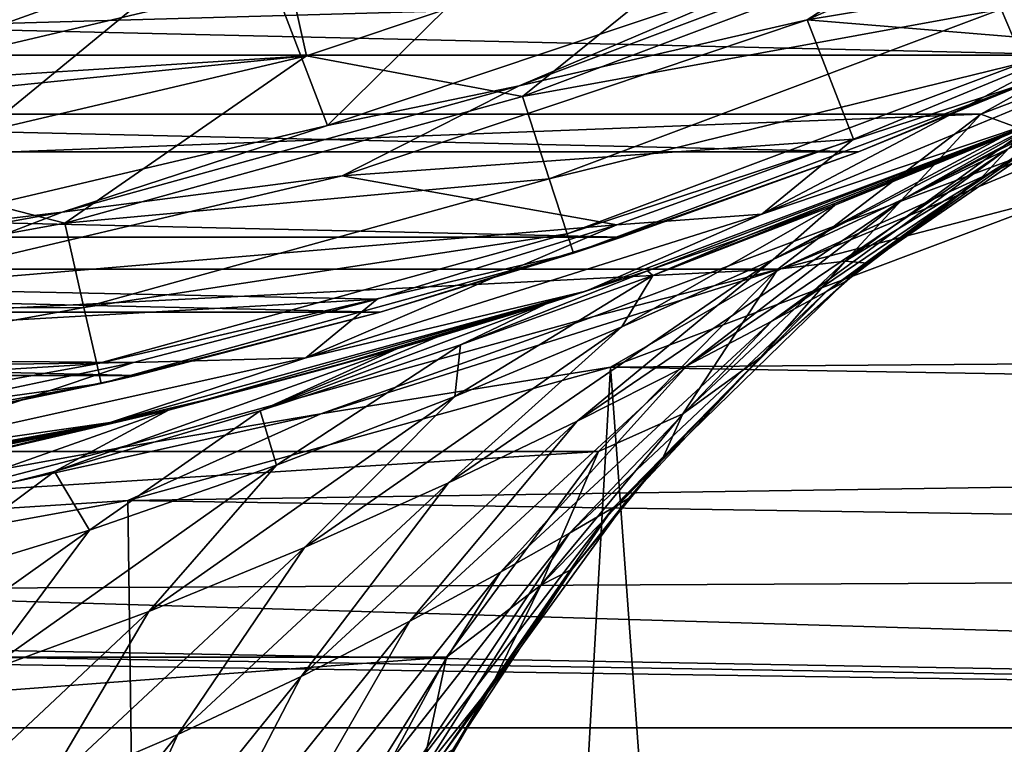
# Model space of a CAD drawing. Header units: millimetres. Extents: x -65 to 65, y -68 to 87.
# Tile 52 of 196: x 4.26 to 7.95, y -17.34 to -14.62. Entities that reach past the tile are written whole.
import ezdxf

# ---------------------------------------------------------------- set-up
doc = ezdxf.new("R2010")
doc.units = ezdxf.units.MM
doc.header["$LTSCALE"] = 65.185185
for name, color, linetype in [('169', 7, 'CONTINUOUS'), ('171', 7, 'CONTINUOUS'), ('212', 7, 'CONTINUOUS'), ('214', 7, 'CONTINUOUS'), ('216', 7, 'CONTINUOUS'), ('218', 7, 'CONTINUOUS'), ('222', 7, 'CONTINUOUS'), ('223', 7, 'CONTINUOUS'), ('229', 7, 'CONTINUOUS'), ('523', 7, 'CONTINUOUS'), ('524', 7, 'CONTINUOUS'), ('528', 7, 'CONTINUOUS'), ('529', 7, 'CONTINUOUS'), ('532', 7, 'CONTINUOUS'), ('534', 7, 'CONTINUOUS'), ('537', 7, 'CONTINUOUS'), ('539', 7, 'CONTINUOUS'), ('544', 7, 'CONTINUOUS'), ('674', 7, 'CONTINUOUS'), ('676', 7, 'CONTINUOUS'), ('678', 7, 'CONTINUOUS')]:
    doc.layers.add(name, color=color, linetype=linetype)

msp = doc.modelspace()

# ---------------------------------------------------------------- linework, layer by layer
at = {"layer": '169', "linetype": 'CONTINUOUS'}
for points in [[(-8.7042, -14.5051, 120.9), (-7.8648, -14.9752, 120.9), (8.7042, -14.5051, 120.9), (-8.7042, -14.5051, 120.9)], [(8.7042, -14.5051, 120.9), (-7.8648, -14.9752, 120.9), (7.8648, -14.9752, 120.9), (8.7042, -14.5051, 120.9)], [(-7.8648, -14.9752, 120.9), (-7.1029, -15.5569, 120.9), (7.8648, -14.9752, 120.9), (-7.8648, -14.9752, 120.9)], [(7.8648, -14.9752, 120.9), (-7.1029, -15.5569, 120.9), (7.1029, -15.5569, 120.9), (7.8648, -14.9752, 120.9)], [(-7.1029, -15.5569, 120.9), (-6.4296, -16.2405, 120.9), (7.1029, -15.5569, 120.9), (-7.1029, -15.5569, 120.9)], [(7.1029, -15.5569, 120.9), (-6.4296, -16.2405, 120.9), (6.4296, -16.2406, 120.9), (7.1029, -15.5569, 120.9)], [(-6.4296, -16.2405, 120.9), (-5.8585, -17.0134, 120.9), (6.4296, -16.2406, 120.9), (-6.4296, -16.2405, 120.9)], [(6.4296, -16.2406, 120.9), (-5.8585, -17.0134, 120.9), (5.8584, -17.0134, 120.9), (6.4296, -16.2406, 120.9)], [(-5.8585, -17.0134, 120.9), (-5.4022, -17.8591, 120.9), (5.8584, -17.0134, 120.9), (-5.8585, -17.0134, 120.9)], [(5.8584, -17.0134, 120.9), (-5.4022, -17.8591, 120.9), (5.4022, -17.8591, 120.9), (5.8584, -17.0134, 120.9)]]:
    msp.add_3dface(points, dxfattribs=at)
at = {"layer": '171', "linetype": 'CONTINUOUS'}
for points in [[(8.116, -14.9882, 99.1), (6.6133, -15.5624, 113.7267), (6.3812, -15.6393, 99.1), (8.116, -14.9882, 99.1)], [(6.9748, -15.4364, 114.2237), (6.6133, -15.5624, 113.7267), (8.116, -14.9882, 99.1), (6.9748, -15.4364, 114.2237)], [(7.3074, -15.3138, 114.7492), (6.9748, -15.4364, 114.2237), (8.116, -14.9882, 99.1), (7.3074, -15.3138, 114.7492)], [(7.6084, -15.1973, 115.3017), (7.3074, -15.3138, 114.7492), (8.116, -14.9882, 99.1), (7.6084, -15.1973, 115.3017)], [(7.8805, -15.0872, 115.8825), (7.6084, -15.1973, 115.3017), (8.116, -14.9882, 99.1), (7.8805, -15.0872, 115.8825)], [(7.9446, -15.0606, 116.0341), (7.8805, -15.0872, 115.8825), (8.116, -14.9882, 99.1), (7.9446, -15.0606, 116.0341)], [(8.1184, -14.9872, 116.4839), (7.9446, -15.0606, 116.0341), (8.116, -14.9882, 99.1), (8.1184, -14.9872, 116.4839)], [(6.6133, -15.5624, 113.7267), (6.2298, -15.6879, 113.2636), (6.3812, -15.6393, 99.1), (6.6133, -15.5624, 113.7267)], [(6.3812, -15.6393, 99.1), (4.9476, -16.0485, 112.0769), (4.5951, -16.1323, 99.1), (6.3812, -15.6393, 99.1)], [(5.3916, -15.9337, 112.4372), (4.9476, -16.0485, 112.0769), (6.3812, -15.6393, 99.1), (5.3916, -15.9337, 112.4372)], [(5.6719, -15.8558, 112.6898), (5.3916, -15.9337, 112.4372), (6.3812, -15.6393, 99.1), (5.6719, -15.8558, 112.6898)], [(5.8215, -15.8124, 112.8336), (5.6719, -15.8558, 112.6898), (6.3812, -15.6393, 99.1), (5.8215, -15.8124, 112.8336)], [(6.2298, -15.6879, 113.2636), (5.8215, -15.8124, 112.8336), (6.3812, -15.6393, 99.1), (6.2298, -15.6879, 113.2636)], [(4.9476, -16.0485, 112.0769), (4.4869, -16.1566, 111.7528), (4.5951, -16.1323, 99.1), (4.9476, -16.0485, 112.0769)], [(2.7719, -16.4631, 99.1), (4.5951, -16.1323, 99.1), (3.0273, -16.4269, 104.6451), (2.7719, -16.4631, 99.1)], [(3.0273, -16.4269, 104.6451), (4.5951, -16.1323, 99.1), (3.1979, -16.4009, 104.9785), (3.0273, -16.4269, 104.6451)], [(3.1979, -16.4009, 104.9785), (4.5951, -16.1323, 99.1), (3.3302, -16.3797, 105.3235), (3.1979, -16.4009, 104.9785)], [(3.3302, -16.3797, 105.3235), (4.5951, -16.1323, 99.1), (3.4819, -16.3543, 106.0432), (3.3302, -16.3797, 105.3235)], [(4.5951, -16.1323, 99.1), (3.5306, -16.3459, 111.2107), (3.4819, -16.3543, 106.0432), (4.5951, -16.1323, 99.1)], [(4.0126, -16.2564, 111.464), (3.5306, -16.3459, 111.2107), (4.5951, -16.1323, 99.1), (4.0126, -16.2564, 111.464)], [(4.4869, -16.1566, 111.7528), (4.0126, -16.2564, 111.464), (4.5951, -16.1323, 99.1), (4.4869, -16.1566, 111.7528)]]:
    msp.add_3dface(points, dxfattribs=at)
at = {"layer": '212', "linetype": 'CONTINUOUS'}
for points in [[(7.2135, -14.6207, 98.9), (8.9025, -13.8751, 98.9), (9.1168, -14.3053, 98.9), (7.2135, -14.6207, 98.9)], [(8.2617, -14.7066, 98.9), (7.2135, -14.6207, 98.9), (9.1168, -14.3053, 98.9), (8.2617, -14.7066, 98.9)], [(5.4664, -15.2064, 98.9), (7.2135, -14.6207, 98.9), (7.3871, -15.0689, 98.9), (5.4664, -15.2064, 98.9)], [(7.3871, -15.0689, 98.9), (7.2135, -14.6207, 98.9), (8.2617, -14.7066, 98.9), (7.3871, -15.0689, 98.9)], [(6.4987, -15.3899, 98.9), (5.4664, -15.2064, 98.9), (7.3871, -15.0689, 98.9), (6.4987, -15.3899, 98.9)], [(3.6684, -15.6294, 98.9), (5.4664, -15.2064, 98.9), (6.4987, -15.3899, 98.9), (3.6684, -15.6294, 98.9)], [(5.598, -15.6687, 98.9), (3.6684, -15.6294, 98.9), (6.4987, -15.3899, 98.9), (5.598, -15.6687, 98.9)], [(1.8432, -15.8838, 98.9), (3.6684, -15.6294, 98.9), (5.598, -15.6687, 98.9), (1.8432, -15.8838, 98.9)], [(4.6821, -15.9065, 98.9), (1.8432, -15.8838, 98.9), (5.598, -15.6687, 98.9), (4.6821, -15.9065, 98.9)], [(0, -15.9694, 98.9), (1.8432, -15.8838, 98.9), (4.6821, -15.9065, 98.9), (0, -15.9694, 98.9)], [(3.7567, -16.1019, 98.9), (0, -15.9694, 98.9), (4.6821, -15.9065, 98.9), (3.7567, -16.1019, 98.9)]]:
    msp.add_3dface(points, dxfattribs=at)
at = {"layer": '214', "linetype": 'CONTINUOUS'}
for points in [[(5.1078, -14.2252, 104.4), (6.7726, -13.6742, 104.4), (5.4108, -15.017, 99.0687), (5.1078, -14.2252, 104.4)], [(5.4108, -15.017, 99.0687), (6.7726, -13.6742, 104.4), (7.1424, -14.4367, 99.0687), (5.4108, -15.017, 99.0687)], [(3.3992, -14.6197, 104.4), (5.1078, -14.2252, 104.4), (3.6331, -15.4352, 99.0687), (3.3992, -14.6197, 104.4)], [(3.6331, -15.4352, 99.0687), (5.1078, -14.2252, 104.4), (5.4108, -15.017, 99.0687), (3.6331, -15.4352, 99.0687)]]:
    msp.add_3dface(points, dxfattribs=at)
at = {"layer": '216', "linetype": 'CONTINUOUS'}
for points in [[(8.9025, -13.8751, 98.9), (7.2135, -14.6207, 98.9), (7.7974, -14.2429, 98.9479), (8.9025, -13.8751, 98.9)], [(7.7974, -14.2429, 98.9479), (7.2135, -14.6207, 98.9), (6.1307, -14.8684, 98.9479), (7.7974, -14.2429, 98.9479)], [(7.1424, -14.4367, 99.0687), (7.7974, -14.2429, 98.9479), (6.1307, -14.8684, 98.9479), (7.1424, -14.4367, 99.0687)], [(5.4108, -15.017, 99.0687), (7.1424, -14.4367, 99.0687), (6.1307, -14.8684, 98.9479), (5.4108, -15.017, 99.0687)], [(7.2135, -14.6207, 98.9), (5.4664, -15.2064, 98.9), (6.1307, -14.8684, 98.9479), (7.2135, -14.6207, 98.9)], [(6.1307, -14.8684, 98.9479), (5.4664, -15.2064, 98.9), (4.4147, -15.342, 98.9479), (6.1307, -14.8684, 98.9479)], [(5.4108, -15.017, 99.0687), (6.1307, -14.8684, 98.9479), (4.4147, -15.342, 98.9479), (5.4108, -15.017, 99.0687)], [(3.6331, -15.4352, 99.0687), (5.4108, -15.017, 99.0687), (4.4147, -15.342, 98.9479), (3.6331, -15.4352, 99.0687)], [(5.4664, -15.2064, 98.9), (3.6684, -15.6294, 98.9), (4.4147, -15.342, 98.9479), (5.4664, -15.2064, 98.9)], [(4.4147, -15.342, 98.9479), (3.6684, -15.6294, 98.9), (2.6631, -15.6599, 98.9479), (4.4147, -15.342, 98.9479)], [(3.6331, -15.4352, 99.0687), (4.4147, -15.342, 98.9479), (2.6631, -15.6599, 98.9479), (3.6331, -15.4352, 99.0687)]]:
    msp.add_3dface(points, dxfattribs=at)
at = {"layer": '218', "linetype": 'CONTINUOUS'}
for points in [[(8.116, -14.9882, 99.1), (7.0427, -15.3496, 98.9586), (8.7023, -14.6622, 98.9586), (8.116, -14.9882, 99.1)], [(7.0427, -15.3496, 98.9586), (8.2617, -14.7066, 98.9), (8.7023, -14.6622, 98.9586), (7.0427, -15.3496, 98.9586)], [(7.3871, -15.0689, 98.9), (8.2617, -14.7066, 98.9), (7.0427, -15.3496, 98.9586), (7.3871, -15.0689, 98.9)], [(8.116, -14.9882, 99.1), (6.3812, -15.6393, 99.1), (7.0427, -15.3496, 98.9586), (8.116, -14.9882, 99.1)], [(6.4987, -15.3899, 98.9), (7.3871, -15.0689, 98.9), (7.0427, -15.3496, 98.9586), (6.4987, -15.3899, 98.9)], [(6.3812, -15.6393, 99.1), (5.3295, -15.8898, 98.9586), (7.0427, -15.3496, 98.9586), (6.3812, -15.6393, 99.1)], [(5.3295, -15.8898, 98.9586), (6.4987, -15.3899, 98.9), (7.0427, -15.3496, 98.9586), (5.3295, -15.8898, 98.9586)], [(5.598, -15.6687, 98.9), (6.4987, -15.3899, 98.9), (5.3295, -15.8898, 98.9586), (5.598, -15.6687, 98.9)], [(6.3812, -15.6393, 99.1), (4.5951, -16.1323, 99.1), (5.3295, -15.8898, 98.9586), (6.3812, -15.6393, 99.1)], [(4.6821, -15.9065, 98.9), (5.598, -15.6687, 98.9), (5.3295, -15.8898, 98.9586), (4.6821, -15.9065, 98.9)], [(4.5951, -16.1323, 99.1), (3.5757, -16.2786, 98.9586), (5.3295, -15.8898, 98.9586), (4.5951, -16.1323, 99.1)], [(3.5757, -16.2786, 98.9586), (4.6821, -15.9065, 98.9), (5.3295, -15.8898, 98.9586), (3.5757, -16.2786, 98.9586)], [(3.7567, -16.1019, 98.9), (4.6821, -15.9065, 98.9), (3.5757, -16.2786, 98.9586), (3.7567, -16.1019, 98.9)], [(4.5951, -16.1323, 99.1), (2.7719, -16.4631, 99.1), (3.5757, -16.2786, 98.9586), (4.5951, -16.1323, 99.1)]]:
    msp.add_3dface(points, dxfattribs=at)
at = {"layer": '222', "linetype": 'CONTINUOUS'}
for points in [[(8.3205, -14.8995, 117.1046), (8.4888, -14.8245, 117.7456), (7.5761, -15.2927, 117.3557), (8.3205, -14.8995, 117.1046)], [(7.5761, -15.2927, 117.3557), (8.4888, -14.8245, 117.7456), (7.9625, -15.1073, 118.3004), (7.5761, -15.2927, 117.3557)], [(8.1184, -14.9872, 116.4839), (8.3205, -14.8995, 117.1046), (7.5761, -15.2927, 117.3557), (8.1184, -14.9872, 116.4839)], [(8.2129, -14.9848, 119.3265), (8.3, -14.9418, 120.4), (7.2855, -15.641, 119.4748), (8.2129, -14.9848, 119.3265)], [(7.2855, -15.641, 119.4748), (8.3, -14.9418, 120.4), (7.8654, -15.2157, 120.4), (7.2855, -15.641, 119.4748)], [(7.9625, -15.1073, 118.3004), (8.2129, -14.9848, 119.3265), (7.0805, -15.7515, 118.5848), (7.9625, -15.1073, 118.3004)], [(7.0805, -15.7515, 118.5848), (8.2129, -14.9848, 119.3265), (7.2855, -15.641, 119.4748), (7.0805, -15.7515, 118.5848)], [(7.9446, -15.0606, 116.0341), (8.1184, -14.9872, 116.4839), (7.085, -15.5208, 116.5091), (7.9446, -15.0606, 116.0341)], [(7.085, -15.5208, 116.5091), (8.1184, -14.9872, 116.4839), (7.5761, -15.2927, 117.3557), (7.085, -15.5208, 116.5091)], [(7.3171, -15.3165, 115.2344), (7.9446, -15.0606, 116.0341), (7.085, -15.5208, 116.5091), (7.3171, -15.3165, 115.2344)], [(7.8805, -15.0872, 115.8825), (7.9446, -15.0606, 116.0341), (7.3171, -15.3165, 115.2344), (7.8805, -15.0872, 115.8825)], [(7.6084, -15.1973, 115.3017), (7.8805, -15.0872, 115.8825), (7.3171, -15.3165, 115.2344), (7.6084, -15.1973, 115.3017)], [(7.5761, -15.2927, 117.3557), (7.9625, -15.1073, 118.3004), (6.7609, -15.9195, 117.7562), (7.5761, -15.2927, 117.3557)], [(6.7609, -15.9195, 117.7562), (7.9625, -15.1073, 118.3004), (7.0805, -15.7515, 118.5848), (6.7609, -15.9195, 117.7562)], [(7.3074, -15.3138, 114.7492), (7.6084, -15.1973, 115.3017), (7.3171, -15.3165, 115.2344), (7.3074, -15.3138, 114.7492)], [(7.3565, -15.6023, 120.4), (7.2855, -15.641, 119.4748), (7.8654, -15.2157, 120.4), (7.3565, -15.6023, 120.4)], [(7.085, -15.5208, 116.5091), (7.5761, -15.2927, 117.3557), (6.3494, -16.1274, 117.0029), (7.085, -15.5208, 116.5091)], [(6.3494, -16.1274, 117.0029), (7.5761, -15.2927, 117.3557), (6.7609, -15.9195, 117.7562), (6.3494, -16.1274, 117.0029)], [(6.6339, -15.5805, 114.5457), (7.3171, -15.3165, 115.2344), (6.5163, -15.7731, 115.7642), (6.6339, -15.5805, 114.5457)], [(6.5163, -15.7731, 115.7642), (7.3171, -15.3165, 115.2344), (7.085, -15.5208, 116.5091), (6.5163, -15.7731, 115.7642)], [(6.9748, -15.4364, 114.2237), (7.3074, -15.3138, 114.7492), (6.6339, -15.5805, 114.5457), (6.9748, -15.4364, 114.2237)], [(7.3074, -15.3138, 114.7492), (7.3171, -15.3165, 115.2344), (6.6339, -15.5805, 114.5457), (7.3074, -15.3138, 114.7492)], [(6.6133, -15.5624, 113.7267), (6.9748, -15.4364, 114.2237), (6.6339, -15.5805, 114.5457), (6.6133, -15.5624, 113.7267)], [(6.5163, -15.7731, 115.7642), (7.085, -15.5208, 116.5091), (5.8658, -16.3591, 116.3295), (6.5163, -15.7731, 115.7642)], [(5.8658, -16.3591, 116.3295), (7.085, -15.5208, 116.5091), (6.3494, -16.1274, 117.0029), (5.8658, -16.3591, 116.3295)], [(6.2298, -15.6879, 113.2636), (6.6133, -15.5624, 113.7267), (5.9106, -15.8411, 113.9587), (6.2298, -15.6879, 113.2636)], [(6.6133, -15.5624, 113.7267), (6.6339, -15.5805, 114.5457), (5.9106, -15.8411, 113.9587), (6.6133, -15.5624, 113.7267)], [(5.9106, -15.8411, 113.9587), (6.6339, -15.5805, 114.5457), (5.8899, -16.0341, 115.1181), (5.9106, -15.8411, 113.9587)], [(5.8899, -16.0341, 115.1181), (6.6339, -15.5805, 114.5457), (6.5163, -15.7731, 115.7642), (5.8899, -16.0341, 115.1181)], [(7.2855, -15.641, 119.4748), (7.3565, -15.6023, 120.4), (6.4856, -16.4506, 119.6067), (7.2855, -15.641, 119.4748)], [(6.4856, -16.4506, 119.6067), (7.3565, -15.6023, 120.4), (7.0387, -15.887, 120.4), (6.4856, -16.4506, 119.6067)], [(7.0805, -15.7515, 118.5848), (7.2855, -15.641, 119.4748), (6.3209, -16.547, 118.8381), (7.0805, -15.7515, 118.5848)], [(6.3209, -16.547, 118.8381), (7.2855, -15.641, 119.4748), (6.4856, -16.4506, 119.6067), (6.3209, -16.547, 118.8381)], [(5.8215, -15.8124, 112.8336), (6.2298, -15.6879, 113.2636), (5.1584, -16.0888, 113.4655), (5.8215, -15.8124, 112.8336)], [(6.2298, -15.6879, 113.2636), (5.9106, -15.8411, 113.9587), (5.1584, -16.0888, 113.4655), (6.2298, -15.6879, 113.2636)], [(6.7609, -15.9195, 117.7562), (7.0805, -15.7515, 118.5848), (6.0608, -16.6944, 118.1129), (6.7609, -15.9195, 117.7562)], [(6.0608, -16.6944, 118.1129), (7.0805, -15.7515, 118.5848), (6.3209, -16.547, 118.8381), (6.0608, -16.6944, 118.1129)], [(5.8899, -16.0341, 115.1181), (6.5163, -15.7731, 115.7642), (5.3254, -16.6007, 115.7361), (5.8899, -16.0341, 115.1181)], [(5.3254, -16.6007, 115.7361), (6.5163, -15.7731, 115.7642), (5.8658, -16.3591, 116.3295), (5.3254, -16.6007, 115.7361)], [(5.6719, -15.8558, 112.6898), (5.8215, -15.8124, 112.8336), (5.1584, -16.0888, 113.4655), (5.6719, -15.8558, 112.6898)], [(5.6719, -15.8558, 112.6898), (5.1584, -16.0888, 113.4655), (4.3858, -16.3158, 113.0587), (5.6719, -15.8558, 112.6898)], [(5.6719, -15.8558, 112.6898), (4.3858, -16.3158, 113.0587), (4.8144, -16.0863, 112.2595), (5.6719, -15.8558, 112.6898)], [(5.3916, -15.9337, 112.4372), (5.6719, -15.8558, 112.6898), (4.8144, -16.0863, 112.2595), (5.3916, -15.9337, 112.4372)], [(5.1584, -16.0888, 113.4655), (5.9106, -15.8411, 113.9587), (5.2201, -16.2917, 114.5656), (5.1584, -16.0888, 113.4655)], [(5.2201, -16.2917, 114.5656), (5.9106, -15.8411, 113.9587), (5.8899, -16.0341, 115.1181), (5.2201, -16.2917, 114.5656)], [(6.5422, -16.4169, 120.4), (6.4856, -16.4506, 119.6067), (7.0387, -15.887, 120.4), (6.5422, -16.4169, 120.4)], [(4.9476, -16.0485, 112.0769), (5.3916, -15.9337, 112.4372), (4.8144, -16.0863, 112.2595), (4.9476, -16.0485, 112.0769)], [(6.3494, -16.1274, 117.0029), (6.7609, -15.9195, 117.7562), (5.7203, -16.8784, 117.4425), (6.3494, -16.1274, 117.0029)], [(5.7203, -16.8784, 117.4425), (6.7609, -15.9195, 117.7562), (6.0608, -16.6944, 118.1129), (5.7203, -16.8784, 117.4425)], [(4.4869, -16.1566, 111.7528), (4.9476, -16.0485, 112.0769), (4.8144, -16.0863, 112.2595), (4.4869, -16.1566, 111.7528)], [(5.2201, -16.2917, 114.5656), (5.8899, -16.0341, 115.1181), (4.7396, -16.8412, 115.2211), (5.2201, -16.2917, 114.5656)], [(4.7396, -16.8412, 115.2211), (5.8899, -16.0341, 115.1181), (5.3254, -16.6007, 115.7361), (4.7396, -16.8412, 115.2211)], [(4.3858, -16.3158, 113.0587), (3.5994, -16.5156, 112.7318), (4.8144, -16.0863, 112.2595), (4.3858, -16.3158, 113.0587)], [(4.8144, -16.0863, 112.2595), (3.5994, -16.5156, 112.7318), (3.9455, -16.2883, 111.9155), (4.8144, -16.0863, 112.2595)], [(4.4869, -16.1566, 111.7528), (4.8144, -16.0863, 112.2595), (3.9455, -16.2883, 111.9155), (4.4869, -16.1566, 111.7528)], [(4.3858, -16.3158, 113.0587), (5.1584, -16.0888, 113.4655), (4.5177, -16.5359, 114.1011), (4.3858, -16.3158, 113.0587)], [(4.5177, -16.5359, 114.1011), (5.1584, -16.0888, 113.4655), (5.2201, -16.2917, 114.5656), (4.5177, -16.5359, 114.1011)], [(4.0126, -16.2564, 111.464), (4.4869, -16.1566, 111.7528), (3.9455, -16.2883, 111.9155), (4.0126, -16.2564, 111.464)], [(5.8658, -16.3591, 116.3295), (6.3494, -16.1274, 117.0029), (5.3128, -17.0853, 116.8323), (5.8658, -16.3591, 116.3295)], [(5.3128, -17.0853, 116.8323), (6.3494, -16.1274, 117.0029), (5.7203, -16.8784, 117.4425), (5.3128, -17.0853, 116.8323)], [(4.5177, -16.5359, 114.1011), (5.2201, -16.2917, 114.5656), (4.1177, -17.071, 114.7821), (4.5177, -16.5359, 114.1011)], [(4.1177, -17.071, 114.7821), (5.2201, -16.2917, 114.5656), (4.7396, -16.8412, 115.2211), (4.1177, -17.071, 114.7821)], [(3.5994, -16.5156, 112.7318), (4.3858, -16.3158, 113.0587), (3.7914, -16.7581, 113.7197), (3.5994, -16.5156, 112.7318)], [(3.7914, -16.7581, 113.7197), (4.3858, -16.3158, 113.0587), (4.5177, -16.5359, 114.1011), (3.7914, -16.7581, 113.7197)], [(5.3254, -16.6007, 115.7361), (5.8658, -16.3591, 116.3295), (4.8491, -17.3035, 116.2848), (5.3254, -16.6007, 115.7361)], [(4.8491, -17.3035, 116.2848), (5.8658, -16.3591, 116.3295), (5.3128, -17.0853, 116.8323), (4.8491, -17.3035, 116.2848)], [(6.4856, -16.4506, 119.6067), (6.5422, -16.4169, 120.4), (5.8375, -17.3888, 119.7183), (6.4856, -16.4506, 119.6067)], [(5.8375, -17.3888, 119.7183), (6.5422, -16.4169, 120.4), (6.3308, -16.6825, 120.4), (5.8375, -17.3888, 119.7183)], [(6.3209, -16.547, 118.8381), (6.4856, -16.4506, 119.6067), (5.7068, -17.4695, 119.0524), (6.3209, -16.547, 118.8381)], [(5.7068, -17.4695, 119.0524), (6.4856, -16.4506, 119.6067), (5.8375, -17.3888, 119.7183), (5.7068, -17.4695, 119.0524)], [(3.7914, -16.7581, 113.7197), (4.5177, -16.5359, 114.1011), (3.4675, -17.2816, 114.4169), (3.7914, -16.7581, 113.7197)], [(3.4675, -17.2816, 114.4169), (4.5177, -16.5359, 114.1011), (4.1177, -17.071, 114.7821), (3.4675, -17.2816, 114.4169)], [(6.0608, -16.6944, 118.1129), (6.3209, -16.547, 118.8381), (5.4972, -17.5939, 118.4149), (6.0608, -16.6944, 118.1129)], [(5.4972, -17.5939, 118.4149), (6.3209, -16.547, 118.8381), (5.7068, -17.4695, 119.0524), (5.4972, -17.5939, 118.4149)], [(4.7396, -16.8412, 115.2211), (5.3254, -16.6007, 115.7361), (4.3379, -17.5228, 115.8012), (4.7396, -16.8412, 115.2211)], [(4.3379, -17.5228, 115.8012), (5.3254, -16.6007, 115.7361), (4.8491, -17.3035, 116.2848), (4.3379, -17.5228, 115.8012)], [(5.7203, -16.8784, 117.4425), (6.0608, -16.6944, 118.1129), (5.217, -17.7509, 117.8146), (5.7203, -16.8784, 117.4425)], [(5.217, -17.7509, 117.8146), (6.0608, -16.6944, 118.1129), (5.4972, -17.5939, 118.4149), (5.217, -17.7509, 117.8146)], [(5.882, -17.3607, 120.4), (5.8375, -17.3888, 119.7183), (6.3308, -16.6825, 120.4), (5.882, -17.3607, 120.4)], [(4.1177, -17.071, 114.7821), (4.7396, -16.8412, 115.2211), (3.7868, -17.7344, 115.3825), (4.1177, -17.071, 114.7821)], [(3.7868, -17.7344, 115.3825), (4.7396, -16.8412, 115.2211), (4.3379, -17.5228, 115.8012), (3.7868, -17.7344, 115.3825)], [(5.3128, -17.0853, 116.8323), (5.7203, -16.8784, 117.4425), (4.8742, -17.9298, 117.2572), (5.3128, -17.0853, 116.8323)], [(4.8742, -17.9298, 117.2572), (5.7203, -16.8784, 117.4425), (5.217, -17.7509, 117.8146), (4.8742, -17.9298, 117.2572)], [(4.8491, -17.3035, 116.2848), (5.3128, -17.0853, 116.8323), (4.4756, -18.121, 116.7472), (4.8491, -17.3035, 116.2848)], [(4.4756, -18.121, 116.7472), (5.3128, -17.0853, 116.8323), (4.8742, -17.9298, 117.2572), (4.4756, -18.121, 116.7472)], [(4.3379, -17.5228, 115.8012), (4.8491, -17.3035, 116.2848), (4.0272, -18.3157, 116.2884), (4.3379, -17.5228, 115.8012)], [(4.0272, -18.3157, 116.2884), (4.8491, -17.3035, 116.2848), (4.4756, -18.121, 116.7472), (4.0272, -18.3157, 116.2884)]]:
    msp.add_3dface(points, dxfattribs=at)
at = {"layer": '223', "linetype": 'CONTINUOUS'}
for points in [[(7.8654, -15.2157, 120.7), (8.3, -14.9418, 120.4), (8.3167, -14.9322, 120.7), (7.8654, -15.2157, 120.7)], [(7.8654, -15.2157, 120.4), (8.3, -14.9418, 120.4), (7.8654, -15.2157, 120.7), (7.8654, -15.2157, 120.4)], [(7.3565, -15.6023, 120.4), (7.8654, -15.2157, 120.4), (7.4385, -15.5346, 120.7), (7.3565, -15.6023, 120.4)], [(7.4385, -15.5346, 120.7), (7.8654, -15.2157, 120.4), (7.8654, -15.2157, 120.7), (7.4385, -15.5346, 120.7)], [(7.0387, -15.887, 120.7), (7.3565, -15.6023, 120.4), (7.4385, -15.5346, 120.7), (7.0387, -15.887, 120.7)], [(7.0387, -15.887, 120.4), (7.3565, -15.6023, 120.4), (7.0387, -15.887, 120.7), (7.0387, -15.887, 120.4)], [(6.5422, -16.4169, 120.4), (7.0387, -15.887, 120.4), (6.6687, -16.2704, 120.7), (6.5422, -16.4169, 120.4)], [(6.6687, -16.2704, 120.7), (7.0387, -15.887, 120.4), (7.0387, -15.887, 120.7), (6.6687, -16.2704, 120.7)], [(6.3308, -16.6825, 120.7), (6.5422, -16.4169, 120.4), (6.6687, -16.2704, 120.7), (6.3308, -16.6825, 120.7)], [(6.3308, -16.6825, 120.4), (6.5422, -16.4169, 120.4), (6.3308, -16.6825, 120.7), (6.3308, -16.6825, 120.4)], [(5.882, -17.3607, 120.4), (6.3308, -16.6825, 120.4), (6.0273, -17.1205, 120.7), (5.882, -17.3607, 120.4)], [(6.0273, -17.1205, 120.7), (6.3308, -16.6825, 120.4), (6.3308, -16.6825, 120.7), (6.0273, -17.1205, 120.7)], [(5.7601, -17.5816, 120.7), (5.882, -17.3607, 120.4), (6.0273, -17.1205, 120.7), (5.7601, -17.5816, 120.7)]]:
    msp.add_3dface(points, dxfattribs=at)
at = {"layer": '229', "linetype": 'CONTINUOUS'}
for points in [[(8.7042, -14.5051, 120.9), (7.8648, -14.9752, 120.9), (8.7644, -14.6331, 120.8414), (8.7042, -14.5051, 120.9)], [(8.7644, -14.6331, 120.8414), (7.8648, -14.9752, 120.9), (8.0317, -15.0357, 120.8414), (8.7644, -14.6331, 120.8414)], [(7.8654, -15.2157, 120.7), (8.3167, -14.9322, 120.7), (8.0317, -15.0357, 120.8414), (7.8654, -15.2157, 120.7)], [(7.8648, -14.9752, 120.9), (7.1029, -15.5569, 120.9), (7.3554, -15.527, 120.8414), (7.8648, -14.9752, 120.9)], [(7.8648, -14.9752, 120.9), (7.3554, -15.527, 120.8414), (8.0317, -15.0357, 120.8414), (7.8648, -14.9752, 120.9)], [(7.3554, -15.527, 120.8414), (7.8654, -15.2157, 120.7), (8.0317, -15.0357, 120.8414), (7.3554, -15.527, 120.8414)], [(7.4385, -15.5346, 120.7), (7.8654, -15.2157, 120.7), (7.3554, -15.527, 120.8414), (7.4385, -15.5346, 120.7)], [(7.1029, -15.5569, 120.9), (6.7459, -16.0992, 120.8414), (7.3554, -15.527, 120.8414), (7.1029, -15.5569, 120.9)], [(6.7459, -16.0992, 120.8414), (7.0387, -15.887, 120.7), (7.3554, -15.527, 120.8414), (6.7459, -16.0992, 120.8414)], [(7.0387, -15.887, 120.7), (7.4385, -15.5346, 120.7), (7.3554, -15.527, 120.8414), (7.0387, -15.887, 120.7)], [(7.1029, -15.5569, 120.9), (6.4296, -16.2406, 120.9), (6.7459, -16.0992, 120.8414), (7.1029, -15.5569, 120.9)], [(6.6687, -16.2704, 120.7), (7.0387, -15.887, 120.7), (6.7459, -16.0992, 120.8414), (6.6687, -16.2704, 120.7)], [(6.4296, -16.2406, 120.9), (6.2129, -16.7433, 120.8414), (6.7459, -16.0992, 120.8414), (6.4296, -16.2406, 120.9)], [(6.2129, -16.7433, 120.8414), (6.6687, -16.2704, 120.7), (6.7459, -16.0992, 120.8414), (6.2129, -16.7433, 120.8414)], [(6.4296, -16.2406, 120.9), (5.8584, -17.0134, 120.9), (6.2129, -16.7433, 120.8414), (6.4296, -16.2406, 120.9)], [(6.3308, -16.6825, 120.7), (6.6687, -16.2704, 120.7), (6.2129, -16.7433, 120.8414), (6.3308, -16.6825, 120.7)], [(6.0273, -17.1205, 120.7), (6.3308, -16.6825, 120.7), (6.2129, -16.7433, 120.8414), (6.0273, -17.1205, 120.7)], [(5.8584, -17.0134, 120.9), (5.7649, -17.4491, 120.8414), (6.2129, -16.7433, 120.8414), (5.8584, -17.0134, 120.9)], [(5.7649, -17.4491, 120.8414), (6.0273, -17.1205, 120.7), (6.2129, -16.7433, 120.8414), (5.7649, -17.4491, 120.8414)], [(5.8584, -17.0134, 120.9), (5.4022, -17.8591, 120.9), (5.7649, -17.4491, 120.8414), (5.8584, -17.0134, 120.9)], [(5.7601, -17.5816, 120.7), (6.0273, -17.1205, 120.7), (5.7649, -17.4491, 120.8414), (5.7601, -17.5816, 120.7)]]:
    msp.add_3dface(points, dxfattribs=at)
at = {"layer": '523', "linetype": 'CONTINUOUS'}
for points in [[(7.0411, -14.1844, 96.1), (5.2668, -14.4633, 96.1), (5.3329, -14.7564, 96.1), (7.0411, -14.1844, 96.1)], [(5.2668, -14.4633, 96.1), (3.5371, -14.8712, 96.1), (5.3329, -14.7564, 96.1), (5.2668, -14.4633, 96.1)], [(3.5371, -14.8712, 96.1), (1.7743, -15.1178, 96.1), (5.3329, -14.7564, 96.1), (3.5371, -14.8712, 96.1)], [(5.3329, -14.7564, 96.1), (1.7743, -15.1178, 96.1), (3.5821, -15.168, 96.1), (5.3329, -14.7564, 96.1)]]:
    msp.add_3dface(points, dxfattribs=at)
at = {"layer": '524', "linetype": 'CONTINUOUS'}
for points in [[(8.2794, -14.7535, 75), (8.057, -14.8503, 95.1), (7.4057, -15.1156, 75), (8.2794, -14.7535, 75)], [(8.057, -14.8503, 95.1), (6.3349, -15.4967, 95.1), (7.4057, -15.1156, 75), (8.057, -14.8503, 95.1)], [(7.4057, -15.1156, 75), (6.3349, -15.4967, 95.1), (6.5154, -15.4368, 75), (7.4057, -15.1156, 75)], [(6.5154, -15.4368, 75), (6.3349, -15.4967, 95.1), (5.6093, -15.7174, 75), (6.5154, -15.4368, 75)], [(6.3349, -15.4967, 95.1), (4.5617, -15.986, 95.1), (5.6093, -15.7174, 75), (6.3349, -15.4967, 95.1)], [(5.6093, -15.7174, 75), (4.5617, -15.986, 95.1), (4.6931, -15.9556, 75), (5.6093, -15.7174, 75)], [(4.6931, -15.9556, 75), (4.5617, -15.986, 95.1), (3.7679, -16.1506, 75), (4.6931, -15.9556, 75)], [(4.5617, -15.986, 95.1), (2.7518, -16.3145, 95.1), (3.7679, -16.1506, 75), (4.5617, -15.986, 95.1)]]:
    msp.add_3dface(points, dxfattribs=at)
at = {"layer": '528', "linetype": 'CONTINUOUS'}
for points in [[(2.7037, -14.8064, 89.4), (4.4787, -14.4646, 89.4), (0.8955, -14.7786, 89.4), (2.7037, -14.8064, 89.4)], [(0.8955, -14.7786, 89.4), (4.4787, -14.4646, 89.4), (2.6753, -14.6085, 89.4), (0.8955, -14.7786, 89.4)]]:
    msp.add_3dface(points, dxfattribs=at)
at = {"layer": '529', "linetype": 'CONTINUOUS'}
for points in [[(5.2125, -14.271, 95.9), (4.4787, -14.4646, 89.4), (3.4992, -14.675, 95.9), (5.2125, -14.271, 95.9)], [(4.4787, -14.4646, 89.4), (2.7037, -14.8064, 89.4), (3.4992, -14.675, 95.9), (4.4787, -14.4646, 89.4)]]:
    msp.add_3dface(points, dxfattribs=at)
at = {"layer": '532', "linetype": 'CONTINUOUS'}
for points in [[(3.5371, -14.8712, 96.1), (5.2125, -14.271, 95.9), (3.4992, -14.675, 95.9), (3.5371, -14.8712, 96.1)], [(3.5371, -14.8712, 96.1), (5.2668, -14.4633, 96.1), (5.2125, -14.271, 95.9), (3.5371, -14.8712, 96.1)]]:
    msp.add_3dface(points, dxfattribs=at)
at = {"layer": '534', "linetype": 'CONTINUOUS'}
for points in [[(8.0271, -14.7803, 95.4827), (9.6782, -13.9852, 95.4827), (7.9418, -14.5807, 95.8074), (8.0271, -14.7803, 95.4827)], [(7.0411, -14.1844, 96.1), (5.3329, -14.7564, 96.1), (6.1439, -14.9089, 96.0242), (7.0411, -14.1844, 96.1)], [(7.0411, -14.1844, 96.1), (6.1439, -14.9089, 96.0242), (7.8141, -14.282, 96.0242), (7.0411, -14.1844, 96.1)], [(6.1439, -14.9089, 96.0242), (7.9418, -14.5807, 95.8074), (7.8141, -14.282, 96.0242), (6.1439, -14.9089, 96.0242)], [(6.2443, -15.2178, 95.8074), (7.9418, -14.5807, 95.8074), (6.1439, -14.9089, 96.0242), (6.2443, -15.2178, 95.8074)], [(6.2443, -15.2178, 95.8074), (8.0271, -14.7803, 95.4827), (7.9418, -14.5807, 95.8074), (6.2443, -15.2178, 95.8074)], [(5.3329, -14.7564, 96.1), (3.5821, -15.168, 96.1), (4.4242, -15.3835, 96.0242), (5.3329, -14.7564, 96.1)], [(5.3329, -14.7564, 96.1), (4.4242, -15.3835, 96.0242), (6.1439, -14.9089, 96.0242), (5.3329, -14.7564, 96.1)], [(6.3113, -15.4243, 95.4827), (8.0271, -14.7803, 95.4827), (6.2443, -15.2178, 95.8074), (6.3113, -15.4243, 95.4827)], [(6.3113, -15.4243, 95.4827), (8.057, -14.8503, 95.1), (8.0271, -14.7803, 95.4827), (6.3113, -15.4243, 95.4827)], [(6.3349, -15.4967, 95.1), (8.057, -14.8503, 95.1), (6.3113, -15.4243, 95.4827), (6.3349, -15.4967, 95.1)], [(4.4242, -15.3835, 96.0242), (6.2443, -15.2178, 95.8074), (6.1439, -14.9089, 96.0242), (4.4242, -15.3835, 96.0242)], [(3.5821, -15.168, 96.1), (2.6688, -15.702, 96.0242), (4.4242, -15.3835, 96.0242), (3.5821, -15.168, 96.1)], [(4.4964, -15.7002, 95.8074), (6.2443, -15.2178, 95.8074), (4.4242, -15.3835, 96.0242), (4.4964, -15.7002, 95.8074)], [(4.4964, -15.7002, 95.8074), (6.3113, -15.4243, 95.4827), (6.2443, -15.2178, 95.8074), (4.4964, -15.7002, 95.8074)], [(2.6688, -15.702, 96.0242), (4.4964, -15.7002, 95.8074), (4.4242, -15.3835, 96.0242), (2.6688, -15.702, 96.0242)], [(4.5447, -15.9118, 95.4827), (6.3113, -15.4243, 95.4827), (4.4964, -15.7002, 95.8074), (4.5447, -15.9118, 95.4827)], [(4.5447, -15.9118, 95.4827), (6.3349, -15.4967, 95.1), (6.3113, -15.4243, 95.4827), (4.5447, -15.9118, 95.4827)], [(4.5617, -15.986, 95.1), (6.3349, -15.4967, 95.1), (4.5447, -15.9118, 95.4827), (4.5617, -15.986, 95.1)], [(2.7124, -16.024, 95.8074), (4.4964, -15.7002, 95.8074), (2.6688, -15.702, 96.0242), (2.7124, -16.024, 95.8074)], [(2.7124, -16.024, 95.8074), (4.5447, -15.9118, 95.4827), (4.4964, -15.7002, 95.8074), (2.7124, -16.024, 95.8074)], [(2.7416, -16.239, 95.4827), (4.5447, -15.9118, 95.4827), (2.7124, -16.024, 95.8074), (2.7416, -16.239, 95.4827)], [(2.7416, -16.239, 95.4827), (4.5617, -15.986, 95.1), (4.5447, -15.9118, 95.4827), (2.7416, -16.239, 95.4827)], [(2.7518, -16.3145, 95.1), (4.5617, -15.986, 95.1), (2.7416, -16.239, 95.4827), (2.7518, -16.3145, 95.1)]]:
    msp.add_3dface(points, dxfattribs=at)
at = {"layer": '537', "linetype": 'CONTINUOUS'}
for points in [[(9.138, -14.3504, 75), (8.2794, -14.7535, 75), (-9.138, -14.3504, 75), (9.138, -14.3504, 75)], [(8.2794, -14.7535, 75), (-8.2794, -14.7535, 75), (-9.138, -14.3504, 75), (8.2794, -14.7535, 75)], [(8.2794, -14.7535, 75), (7.4057, -15.1156, 75), (-8.2794, -14.7535, 75), (8.2794, -14.7535, 75)], [(7.4057, -15.1156, 75), (-7.4057, -15.1156, 75), (-8.2794, -14.7535, 75), (7.4057, -15.1156, 75)], [(7.4057, -15.1156, 75), (6.5154, -15.4368, 75), (-7.4057, -15.1156, 75), (7.4057, -15.1156, 75)], [(6.5154, -15.4368, 75), (-6.5154, -15.4368, 75), (-7.4057, -15.1156, 75), (6.5154, -15.4368, 75)], [(6.5154, -15.4368, 75), (5.6093, -15.7174, 75), (-6.5154, -15.4368, 75), (6.5154, -15.4368, 75)], [(5.6093, -15.7174, 75), (-5.6093, -15.7174, 75), (-6.5154, -15.4368, 75), (5.6093, -15.7174, 75)], [(5.6093, -15.7174, 75), (4.6931, -15.9556, 75), (-5.6093, -15.7174, 75), (5.6093, -15.7174, 75)], [(4.6931, -15.9556, 75), (-4.6931, -15.9556, 75), (-5.6093, -15.7174, 75), (4.6931, -15.9556, 75)], [(4.6931, -15.9556, 75), (3.7679, -16.1506, 75), (-4.6931, -15.9556, 75), (4.6931, -15.9556, 75)]]:
    msp.add_3dface(points, dxfattribs=at)
at = {"layer": '539', "linetype": 'CONTINUOUS'}
for points in [[(6.474, -15.9246, 87.5), (8.3384, -41.4588, 87.5), (8.2339, -15.2641, 87.5), (6.474, -15.9246, 87.5)], [(4.6618, -16.4247, 87.5), (5.0093, -41.8052, 87.5), (6.474, -15.9246, 87.5), (4.6618, -16.4247, 87.5)], [(5.0093, -41.8052, 87.5), (8.3384, -41.4588, 87.5), (6.474, -15.9246, 87.5), (5.0093, -41.8052, 87.5)], [(2.8122, -16.7604, 87.5), (5.0093, -41.8052, 87.5), (4.6618, -16.4247, 87.5), (2.8122, -16.7604, 87.5)], [(1.6667, -41.9785, 87.5), (5.0093, -41.8052, 87.5), (2.8122, -16.7604, 87.5), (1.6667, -41.9785, 87.5)]]:
    msp.add_3dface(points, dxfattribs=at)
at = {"layer": '544', "linetype": 'CONTINUOUS'}
for points in [[(6.474, -15.9246, 85), (8.2339, -15.2641, 85), (21.9693, -15.8045, 85), (6.474, -15.9246, 85)], [(21.2777, -16.1741, 85), (6.474, -15.9246, 85), (21.9693, -15.8045, 85), (21.2777, -16.1741, 85)], [(4.6618, -16.4247, 85), (6.474, -15.9246, 85), (21.2777, -16.1741, 85), (4.6618, -16.4247, 85)], [(20.6716, -16.6716, 85), (4.6618, -16.4247, 85), (21.2777, -16.1741, 85), (20.6716, -16.6716, 85)], [(2.8122, -16.7604, 85), (4.6618, -16.4247, 85), (20.6716, -16.6716, 85), (2.8122, -16.7604, 85)], [(-0.9399, -16.9289, 85), (20.1741, -17.2777, 85), (-20.6716, -16.6716, 85), (-0.9399, -16.9289, 85)], [(-20.6716, -16.6716, 85), (20.1741, -17.2777, 85), (-20.1741, -17.2777, 85), (-20.6716, -16.6716, 85)], [(20.1741, -17.2777, 85), (2.8122, -16.7604, 85), (20.6716, -16.6716, 85), (20.1741, -17.2777, 85)], [(0.9399, -16.9289, 85), (2.8122, -16.7604, 85), (20.1741, -17.2777, 85), (0.9399, -16.9289, 85)], [(-0.9399, -16.9289, 85), (0.9399, -16.9289, 85), (20.1741, -17.2777, 85), (-0.9399, -16.9289, 85)], [(20.1741, -17.2777, 85), (19.8045, -17.9693, 85), (-20.1741, -17.2777, 85), (20.1741, -17.2777, 85)], [(-20.1741, -17.2777, 85), (19.8045, -17.9693, 85), (-19.8045, -17.9693, 85), (-20.1741, -17.2777, 85)]]:
    msp.add_3dface(points, dxfattribs=at)
at = {"layer": '674', "linetype": 'CONTINUOUS'}
for points in [[(8.1553, -15.0802, 85.2), (6.4121, -15.7344, 85.2), (8.1553, -15.0802, 87.3), (8.1553, -15.0802, 85.2)], [(8.1553, -15.0802, 87.3), (6.4121, -15.7344, 85.2), (6.4121, -15.7344, 87.3), (8.1553, -15.0802, 87.3)], [(6.4121, -15.7344, 85.2), (4.6173, -16.2298, 85.2), (6.4121, -15.7344, 87.3), (6.4121, -15.7344, 85.2)], [(6.4121, -15.7344, 87.3), (4.6173, -16.2298, 85.2), (4.6173, -16.2298, 87.3), (6.4121, -15.7344, 87.3)], [(4.6173, -16.2298, 85.2), (2.7853, -16.5622, 85.2), (4.6173, -16.2298, 87.3), (4.6173, -16.2298, 85.2)], [(4.6173, -16.2298, 87.3), (2.7853, -16.5622, 85.2), (2.7853, -16.5622, 87.3), (4.6173, -16.2298, 87.3)]]:
    msp.add_3dface(points, dxfattribs=at)
at = {"layer": '676', "linetype": 'CONTINUOUS'}
for points in [[(8.7941, -14.859, 85.0586), (8.2339, -15.2641, 85), (7.117, -15.5537, 85.0586), (8.7941, -14.859, 85.0586)], [(8.1553, -15.0802, 85.2), (8.7941, -14.859, 85.0586), (7.117, -15.5537, 85.0586), (8.1553, -15.0802, 85.2)], [(6.4121, -15.7344, 85.2), (8.1553, -15.0802, 85.2), (7.117, -15.5537, 85.0586), (6.4121, -15.7344, 85.2)], [(8.2339, -15.2641, 85), (6.474, -15.9246, 85), (7.117, -15.5537, 85.0586), (8.2339, -15.2641, 85)], [(7.117, -15.5537, 85.0586), (6.474, -15.9246, 85), (5.3857, -16.0995, 85.0586), (7.117, -15.5537, 85.0586)], [(6.4121, -15.7344, 85.2), (7.117, -15.5537, 85.0586), (5.3857, -16.0995, 85.0586), (6.4121, -15.7344, 85.2)], [(4.6173, -16.2298, 85.2), (6.4121, -15.7344, 85.2), (5.3857, -16.0995, 85.0586), (4.6173, -16.2298, 85.2)], [(6.474, -15.9246, 85), (4.6618, -16.4247, 85), (5.3857, -16.0995, 85.0586), (6.474, -15.9246, 85)], [(5.3857, -16.0995, 85.0586), (4.6618, -16.4247, 85), (3.6134, -16.4924, 85.0586), (5.3857, -16.0995, 85.0586)], [(4.6173, -16.2298, 85.2), (5.3857, -16.0995, 85.0586), (3.6134, -16.4924, 85.0586), (4.6173, -16.2298, 85.2)], [(2.7853, -16.5622, 85.2), (4.6173, -16.2298, 85.2), (3.6134, -16.4924, 85.0586), (2.7853, -16.5622, 85.2)], [(4.6618, -16.4247, 85), (2.8122, -16.7604, 85), (3.6134, -16.4924, 85.0586), (4.6618, -16.4247, 85)]]:
    msp.add_3dface(points, dxfattribs=at)
at = {"layer": '678', "linetype": 'CONTINUOUS'}
for points in [[(7.117, -15.5537, 87.4414), (8.2339, -15.2641, 87.5), (8.7941, -14.859, 87.4414), (7.117, -15.5537, 87.4414)], [(8.1553, -15.0802, 87.3), (7.117, -15.5537, 87.4414), (8.7941, -14.859, 87.4414), (8.1553, -15.0802, 87.3)], [(8.1553, -15.0802, 87.3), (6.4121, -15.7344, 87.3), (7.117, -15.5537, 87.4414), (8.1553, -15.0802, 87.3)], [(6.474, -15.9246, 87.5), (8.2339, -15.2641, 87.5), (7.117, -15.5537, 87.4414), (6.474, -15.9246, 87.5)], [(5.3857, -16.0995, 87.4414), (6.474, -15.9246, 87.5), (7.117, -15.5537, 87.4414), (5.3857, -16.0995, 87.4414)], [(6.4121, -15.7344, 87.3), (5.3857, -16.0995, 87.4414), (7.117, -15.5537, 87.4414), (6.4121, -15.7344, 87.3)], [(6.4121, -15.7344, 87.3), (4.6173, -16.2298, 87.3), (5.3857, -16.0995, 87.4414), (6.4121, -15.7344, 87.3)], [(4.6618, -16.4247, 87.5), (6.474, -15.9246, 87.5), (5.3857, -16.0995, 87.4414), (4.6618, -16.4247, 87.5)], [(3.6134, -16.4924, 87.4414), (4.6618, -16.4247, 87.5), (5.3857, -16.0995, 87.4414), (3.6134, -16.4924, 87.4414)], [(4.6173, -16.2298, 87.3), (3.6134, -16.4924, 87.4414), (5.3857, -16.0995, 87.4414), (4.6173, -16.2298, 87.3)], [(4.6173, -16.2298, 87.3), (2.7853, -16.5622, 87.3), (3.6134, -16.4924, 87.4414), (4.6173, -16.2298, 87.3)], [(2.8122, -16.7604, 87.5), (4.6618, -16.4247, 87.5), (3.6134, -16.4924, 87.4414), (2.8122, -16.7604, 87.5)]]:
    msp.add_3dface(points, dxfattribs=at)

doc.saveas('drawing.dxf')
